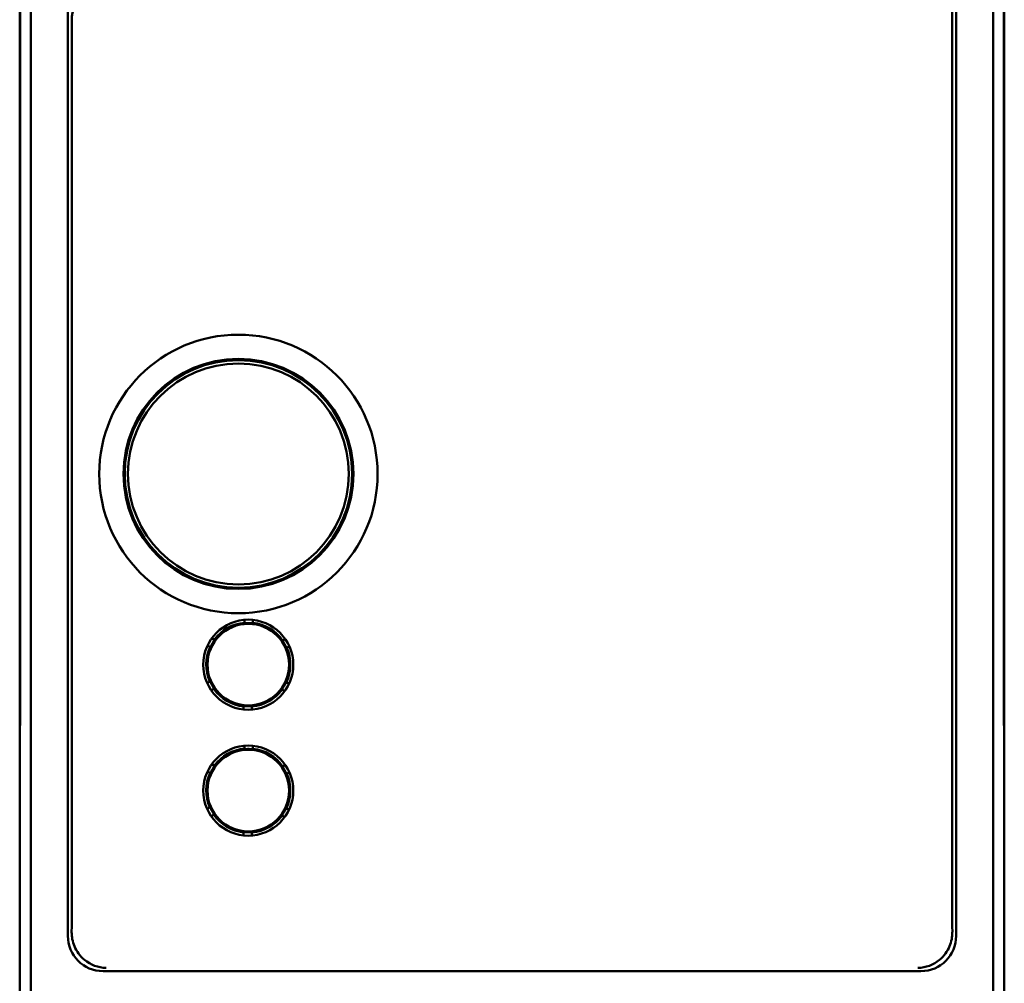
# Model space of a CAD drawing. Header units: inches. Extents: x 1.3 to 23.1, y 0.4 to 18.6.
# Tile 7 of 17: x 9.9 to 11.3, y 8.1 to 9.5. Entities that reach past the tile are written whole.
import ezdxf

# ---------------------------------------------------------------- set-up
doc = ezdxf.new("R2010")
doc.units = ezdxf.units.IN
doc.header["$LTSCALE"] = 0.8
doc.header["$MEASUREMENT"] = 0
doc.layers.add('Visible (ANSI)', color=7, linetype='Continuous', lineweight=50)

msp = doc.modelspace()

# ---------------------------------------------------------------- linework, layer by layer
at = {"layer": 'Visible (ANSI)'}
for p, q in [((9.8732, 7.6824), (9.8732, 11.0507)), ((11.2416, 11.0507), (11.2416, 7.6824)), ((9.9259, 10.5451), (9.9259, 8.188)), ((11.1889, 8.188), (11.1889, 10.5451)), ((11.1833, 10.3279), (11.1833, 8.2676)), ((9.8574, 10.2416), (9.8574, 8.4916)), ((11.2574, 8.4916), (11.2574, 10.2416)), ((9.8583, 10.1927), (9.8583, 8.5404)), ((11.2565, 8.5404), (11.2565, 10.1927)), ((9.8583, 8.5424), (9.8583, 10.1907)), ((11.2565, 10.1907), (11.2565, 8.5424)), ((9.9315, 8.2676), (9.9315, 9.4896)), ((10.1771, 8.6327), (10.1771, 8.6373)), ((10.1831, 8.6326), (10.1771, 8.6327)), ((10.1771, 8.6324), (10.1771, 8.6327)), ((10.1891, 8.6326), (10.1831, 8.6326)), ((10.1891, 8.6372), (10.1891, 8.6326)), ((10.1891, 8.6326), (10.1891, 8.6323)), ((10.1306, 8.6112), (10.1346, 8.6088)), ((10.231, 8.6077), (10.235, 8.61)), ((10.1285, 8.5985), (10.1245, 8.6009)), ((10.1316, 8.6037), (10.1285, 8.5985)), ((10.1288, 8.5984), (10.1285, 8.5985)), ((10.1346, 8.6088), (10.1316, 8.6037)), ((10.1346, 8.6088), (10.1349, 8.6087)), ((10.2307, 8.6076), (10.231, 8.6077)), ((10.2339, 8.6025), (10.231, 8.6077)), ((10.2368, 8.5973), (10.2339, 8.6025)), ((10.2368, 8.5973), (10.2366, 8.5971)), ((10.2409, 8.5996), (10.2368, 8.5973)), ((9.8583, 8.5424), (9.8578, 8.492)), ((9.8583, 8.5404), (9.8579, 8.487)), ((9.8583, 8.5424), (9.8583, 8.5424)), ((10.1239, 8.5476), (10.128, 8.5498)), ((10.128, 8.5498), (10.1282, 8.55)), ((10.128, 8.5498), (10.1309, 8.5446)), ((10.1309, 8.5446), (10.1339, 8.5394)), ((10.2302, 8.5383), (10.2332, 8.5434)), ((10.2332, 8.5434), (10.2363, 8.5486)), ((10.236, 8.5488), (10.2363, 8.5486)), ((10.2363, 8.5486), (10.2403, 8.5462)), ((11.257, 8.492), (11.2565, 8.5424)), ((11.2565, 8.5424), (11.2565, 8.5424)), ((11.2569, 8.487), (11.2565, 8.5404)), ((10.1339, 8.5394), (10.1298, 8.5371)), ((10.1341, 8.5395), (10.1339, 8.5394)), ((10.2302, 8.5383), (10.2299, 8.5384)), ((10.2342, 8.5359), (10.2302, 8.5383)), ((10.1757, 8.5145), (10.1757, 8.5149)), ((10.1757, 8.5099), (10.1757, 8.5145)), ((10.1757, 8.5145), (10.1817, 8.5145)), ((10.1817, 8.5145), (10.1877, 8.5144)), ((10.1877, 8.5147), (10.1877, 8.5144)), ((10.1877, 8.5144), (10.1877, 8.5098)), ((9.8574, 8.4916), (9.8578, 8.492)), ((9.8574, 8.4916), (9.8579, 8.4916)), ((9.8574, 8.4916), (9.8574, 8.4866)), ((9.8579, 8.487), (9.8574, 8.4866)), ((9.8574, 8.4866), (9.8574, 7.6665)), ((9.8578, 8.492), (9.8579, 8.492)), ((11.2569, 8.492), (11.257, 8.492)), ((11.2569, 8.4916), (11.2574, 8.4916)), ((11.2574, 8.4866), (11.2569, 8.487)), ((11.2574, 8.4916), (11.257, 8.492)), ((11.2574, 8.4866), (11.2574, 8.4916)), ((11.2574, 7.6665), (11.2574, 8.4866)), ((10.1771, 8.4537), (10.1771, 8.4583)), ((10.1891, 8.4582), (10.1891, 8.4536)), ((10.1831, 8.4536), (10.1771, 8.4537)), ((10.1771, 8.4534), (10.1771, 8.4537)), ((10.1891, 8.4536), (10.1831, 8.4536)), ((10.1891, 8.4536), (10.1891, 8.4533)), ((10.1306, 8.4322), (10.1346, 8.4298)), ((10.1346, 8.4298), (10.1316, 8.4247)), ((10.1346, 8.4298), (10.1349, 8.4297)), ((10.2307, 8.4286), (10.231, 8.4287)), ((10.231, 8.4287), (10.235, 8.431)), ((10.2339, 8.4235), (10.231, 8.4287)), ((10.1285, 8.4195), (10.1245, 8.4219)), ((10.1316, 8.4247), (10.1285, 8.4195)), ((10.1288, 8.4194), (10.1285, 8.4195)), ((10.2368, 8.4183), (10.2339, 8.4235)), ((10.2368, 8.4183), (10.2366, 8.4181)), ((10.2409, 8.4206), (10.2368, 8.4183)), ((10.1239, 8.3686), (10.128, 8.3708)), ((10.128, 8.3708), (10.1282, 8.371)), ((10.128, 8.3708), (10.1309, 8.3656)), ((10.1339, 8.3604), (10.1298, 8.3581)), ((10.1309, 8.3656), (10.1339, 8.3604)), ((10.1341, 8.3605), (10.1339, 8.3604)), ((10.2302, 8.3593), (10.2299, 8.3594)), ((10.2302, 8.3593), (10.2332, 8.3644)), ((10.2342, 8.3569), (10.2302, 8.3593)), ((10.2332, 8.3644), (10.2363, 8.3696)), ((10.236, 8.3698), (10.2363, 8.3696)), ((10.2363, 8.3696), (10.2403, 8.3672)), ((10.1757, 8.3355), (10.1757, 8.3359)), ((10.1757, 8.3309), (10.1757, 8.3355)), ((10.1757, 8.3355), (10.1817, 8.3355)), ((10.1817, 8.3355), (10.1877, 8.3354)), ((10.1877, 8.3357), (10.1877, 8.3354)), ((10.1877, 8.3354), (10.1877, 8.3308)), ((9.9759, 8.1381), (11.1389, 8.1381))]:
    msp.add_line(p, q, dxfattribs=at)
for centre, radius in [((10.1684, 8.8446), 0.1979), ((10.1684, 8.8446), 0.1635), ((10.1684, 8.8446), 0.1625), ((10.1684, 8.8446), 0.1617), ((10.1684, 8.8446), 0.157), ((10.1824, 8.5735), 0.064), ((10.1824, 8.5736), 0.058), ((10.1824, 8.3945), 0.064), ((10.1824, 8.3946), 0.058)]:
    msp.add_circle(centre, radius, dxfattribs=at)
for centre, radius, start, end in [((10.1824, 8.5736), 0.0598, 95.1139, 143.5935), ((10.1824, 8.5736), 0.0591, 89.3537, 95.1828), ((10.1824, 8.5736), 0.0591, 83.5245, 89.3537), ((10.1824, 8.5736), 0.0598, 35.1139, 83.5935), ((10.1824, 8.5736), 0.0598, 155.1139, 203.5935), ((10.1824, 8.5736), 0.0591, 149.3537, 155.1828), ((10.1824, 8.5736), 0.0591, 143.5245, 149.3537), ((10.1824, 8.5736), 0.0591, 29.3537, 35.1828), ((10.1824, 8.5736), 0.0591, 23.5245, 29.3537), ((10.1824, 8.5736), 0.0598, 335.1139, 23.5935), ((10.1824, 8.5736), 0.0591, 203.5245, 209.3537), ((10.1824, 8.5736), 0.0591, 209.3537, 215.1828), ((10.1824, 8.5736), 0.0591, 323.5245, 329.3537), ((10.1824, 8.5736), 0.0591, 329.3537, 335.1828), ((10.1824, 8.5736), 0.0598, 215.1139, 263.5935), ((10.1824, 8.5736), 0.0598, 275.1139, 323.5935), ((10.1824, 8.5736), 0.0591, 263.5245, 269.3537), ((10.1824, 8.5736), 0.0591, 269.3537, 275.1828), ((10.1824, 8.3946), 0.0598, 95.1139, 143.5935), ((10.1824, 8.3946), 0.0591, 89.3537, 95.1828), ((10.1824, 8.3946), 0.0591, 83.5245, 89.3537), ((10.1824, 8.3946), 0.0598, 35.1139, 83.5935), ((10.1824, 8.3946), 0.0591, 143.5245, 149.3537), ((10.1824, 8.3946), 0.0591, 29.3537, 35.1828), ((10.1824, 8.3946), 0.0598, 155.1139, 203.5935), ((10.1824, 8.3946), 0.0591, 149.3537, 155.1828), ((10.1824, 8.3946), 0.0591, 23.5245, 29.3537), ((10.1824, 8.3946), 0.0598, 335.1139, 23.5935), ((10.1824, 8.3946), 0.0591, 203.5245, 209.3537), ((10.1824, 8.3946), 0.0591, 209.3537, 215.1828), ((10.1824, 8.3946), 0.0598, 215.1139, 263.5935), ((10.1824, 8.3946), 0.0598, 275.1139, 323.5935), ((10.1824, 8.3946), 0.0591, 323.5245, 329.3537), ((10.1824, 8.3946), 0.0591, 329.3537, 335.1828), ((10.1824, 8.3946), 0.0591, 263.5245, 269.3537), ((10.1824, 8.3946), 0.0591, 269.3537, 275.1828)]:
    msp.add_arc(centre, radius, start, end, dxfattribs=at)
for centre, major_axis, ratio, start_param, end_param in [((9.9815, 9.4896), (-0.0354, 0.0354), 0.999924, 5.497825, 7.068545), ((9.9304, 8.2676), (0, -0.125), 0.008727, 0.935984, 1.570796), ((11.1844, 8.2676), (0, 0.125), 0.008727, 1.570796, 2.205609), ((9.9759, 8.1881), (-0.0354, -0.0354), 0.999924, 5.497825, 7.068545), ((11.1389, 8.1881), (0.0354, -0.0354), 0.999924, 5.497825, 7.068545)]:
    msp.add_ellipse(centre, major_axis=major_axis, ratio=ratio, start_param=start_param, end_param=end_param, dxfattribs=at)
for points, knots in [([(9.9804, 8.1426), (9.9804, 8.1426), (9.9803, 8.1426), (9.9691, 8.1427), (9.9583, 8.1468), (9.9432, 8.1593), (9.9383, 8.1659), (9.9326, 8.1799), (9.9312, 8.1866), (9.9313, 8.1934)], [-0.0007569, -0.0007569, -0.0007569, -0.0007569, 0, 0, 0.1605033, 0.1605033, 0.2756155, 0.2756155, 0.369841, 0.369841, 0.369841, 0.369841]), ([(11.1835, 8.1934), (11.1836, 8.1866), (11.1823, 8.1799), (11.1765, 8.1659), (11.1716, 8.1593), (11.1566, 8.1468), (11.1457, 8.1427), (11.1345, 8.1426), (11.1345, 8.1426), (11.1344, 8.1426)], [0, 0, 0, 0, 0.0646422, 0.0646422, 0.1436135, 0.1436135, 0.2537248, 0.2537248, 0.254244, 0.254244, 0.254244, 0.254244])]:
    msp.add_open_spline(points, degree=3, knots=knots, dxfattribs=at)

doc.saveas('drawing.dxf')
